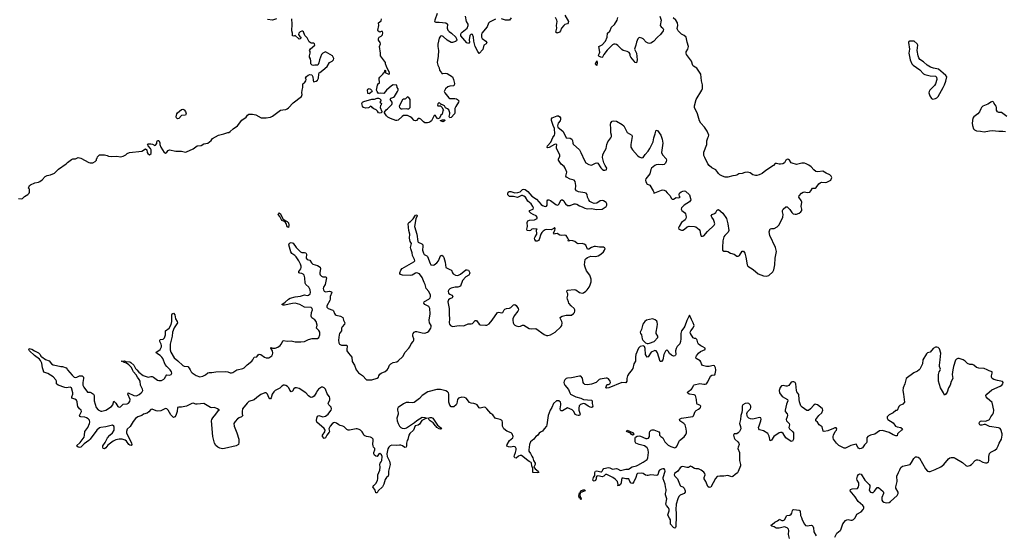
# Model space of a CAD drawing. Header units: inches. Extents: x 2396598 to 2566999, y 262085 to 451979.
# Tile 232 of 256: x 2539446 to 2554332, y 337497 to 345296. Entities that reach past the tile are written whole.
import ezdxf

# ---------------------------------------------------------------- set-up
doc = ezdxf.new("R2010")
doc.units = ezdxf.units.IN
doc.header["$MEASUREMENT"] = 0
for name, color, linetype in [('C5333', 7, 'Continuous'), ('C5334', 7, 'Continuous'), ('C5343', 7, 'Continuous'), ('C5344', 7, 'Continuous'), ('C5353', 7, 'Continuous'), ('C5354', 7, 'Continuous')]:
    doc.layers.add(name, color=color, linetype=linetype)

msp = doc.modelspace()

# ---------------------------------------------------------------- linework, layer by layer
at = {"layer": 'C5333', "color": 5, "elevation": 20}
msp.add_lwpolyline([(2540000, 339831), (2539993, 339850), (2539953, 339893), (2539870, 339947), (2539810, 339964), (2539799, 340000)], dxfattribs=at)
at = {"layer": 'C5334', "color": 5}
for points, elevation in [([(2539430, 342591), (2539470, 342587), (2539490, 342591), (2539517, 342623), (2539541, 342639), (2539570, 342651), (2539587, 342670), (2539594, 342690), (2539592, 342732), (2539578, 342750), (2539593, 342787), (2539610, 342801), (2539672, 342828), (2539730, 342840), (2539749, 342850), (2539785, 342875), (2539830, 342926), (2539860, 342940), (2539910, 342951), (2539970, 342977), (2540000, 343007)], 40), ([(2539799, 340000), (2539789, 340030), (2539780, 340100), (2539761, 340141), (2539744, 340164), (2539670, 340215), (2539594, 340290), (2539585, 340310), (2539590, 340322), (2539630, 340315), (2539667, 340287), (2539730, 340255), (2539756, 340230), (2539767, 340207), (2539778, 340198), (2539837, 340157), (2539890, 340136), (2539929, 340089), (2539950, 340075), (2540000, 340065)], 20)]:
    msp.add_lwpolyline(points, dxfattribs=dict(at, elevation=elevation))
at = {"layer": 'C5343', "color": 5}
msp.add_line((2545000, 340000, 20), (2545000, 340000, 20), dxfattribs=at)
at = {"layer": 'C5343', "color": 5, "elevation": 20}
for points in [[(2548702, 340000), (2548693, 339987), (2548658, 339950), (2548635, 339910), (2548625, 339870), (2548627, 339830), (2548610, 339806), (2548550, 339810), (2548352, 339730), (2548324, 339724), (2548306, 339730), (2548325, 339775), (2548330, 339780), (2548350, 339780), (2548370, 339790), (2548378, 339810), (2548375, 339830), (2548350, 339862), (2548330, 339873), (2548310, 339875), (2548223, 339857), (2548208, 339852), (2548162, 339810), (2548090, 339783), (2548030, 339772), (2547990, 339779), (2547973, 339793), (2547965, 339810), (2547953, 339873), (2547930, 339903), (2547910, 339907), (2547790, 339878), (2547730, 339876), (2547710, 339867), (2547690, 339850), (2547679, 339830), (2547674, 339810), (2547677, 339790), (2547688, 339768), (2547745, 339705), (2547761, 339650), (2547772, 339632), (2547854, 339594), (2547930, 339574), (2547970, 339552), (2548090, 339540), (2548100, 339530), (2548100, 339490), (2548111, 339449), (2548103, 339437), (2548090, 339432), (2548070, 339436), (2548038, 339450), (2547990, 339484), (2547970, 339492), (2547925, 339475), (2547905, 339455), (2547897, 339423), (2547899, 339390), (2547918, 339330), (2547910, 339310), (2547890, 339309), (2547870, 339313), (2547845, 339325), (2547823, 339370), (2547797, 339397), (2547730, 339427), (2547650, 339381), (2547630, 339378), (2547620, 339390), (2547615, 339410), (2547629, 339469), (2547627, 339490), (2547620, 339510), (2547596, 339530), (2547564, 339530), (2547518, 339490), (2547492, 339430), (2547467, 339390), (2547434, 339310), (2547417, 339170), (2547410, 339146), (2547373, 339110), (2547349, 339071), (2547321, 339059), (2547298, 339042), (2547273, 339007), (2547247, 338990), (2547217, 338950), (2547170, 338913), (2547152, 338870), (2547143, 338790), (2547145, 338770), (2547170, 338735), (2547190, 338697), (2547203, 338670), (2547212, 338630), (2547238, 338590), (2547239, 338570), (2547220, 338530), (2547222, 338522), (2547241, 338501), (2547285, 338470), (2547292, 338450), (2547270, 338440), (2547205, 338445), (2547202, 338462), (2547206, 338510), (2547190, 338549), (2547185, 338590), (2547179, 338599), (2547150, 338613), (2547110, 338642), (2547052, 338692), (2547030, 338703), (2547010, 338703), (2546987, 338693), (2546950, 338662), (2546930, 338670), (2546923, 338690), (2546925, 338710), (2546944, 338750), (2546953, 338790), (2546950, 338810), (2546940, 338830), (2546930, 338837), (2546910, 338840), (2546870, 338833), (2546834, 338834), (2546810, 338846), (2546817, 338870), (2546850, 338930), (2546903, 338970), (2546908, 338990), (2546893, 339030), (2546875, 339050), (2546810, 339071), (2546767, 339107), (2546745, 339150), (2546743, 339210), (2546739, 339230), (2546730, 339240), (2546710, 339250), (2546650, 339262), (2546636, 339270), (2546598, 339318), (2546570, 339340), (2546510, 339413), (2546490, 339430), (2546470, 339437), (2546410, 339420), (2546390, 339427), (2546360, 339470), (2546342, 339482), (2546313, 339493), (2546270, 339497), (2546246, 339506), (2546195, 339570), (2546170, 339584), (2546130, 339587), (2546081, 339570), (2546066, 339550), (2546054, 339490), (2546043, 339470), (2546010, 339443), (2545990, 339439), (2545970, 339443), (2545948, 339468), (2545934, 339510), (2545936, 339630), (2545931, 339651), (2545913, 339670), (2545890, 339682), (2545810, 339705), (2545750, 339703), (2545616, 339670), (2545532, 339610), (2545490, 339565), (2545410, 339507), (2545390, 339501), (2545330, 339508), (2545290, 339504), (2545250, 339486), (2545170, 339430), (2545160, 339410), (2545160, 339390), (2545170, 339350), (2545169, 339330), (2545150, 339270), (2545151, 339231), (2545167, 339187), (2545188, 339148), (2545208, 339128), (2545230, 339116), (2545270, 339114), (2545296, 339124), (2545417, 339203), (2545450, 339233), (2545530, 339282), (2545570, 339279), (2545594, 339270), (2545526, 339234), (2545490, 339180), (2545470, 339164), (2545427, 339153), (2545399, 339090), (2545344, 339036), (2545330, 339010), (2545312, 338948), (2545302, 338930), (2545294, 338890), (2545295, 338850), (2545290, 338829), (2545270, 338824), (2545232, 338852), (2545210, 338862), (2545190, 338863), (2545150, 338857), (2545070, 338862), (2545047, 338850), (2545026, 338830), (2545013, 338807), (2544996, 338730), (2545003, 338690), (2545037, 338617), (2545046, 338570), (2545021, 338470), (2545023, 338410), (2545015, 338390), (2544990, 338370), (2544970, 338343), (2544951, 338269), (2544931, 338229), (2544866, 338170), (2544850, 338142), (2544830, 338138), (2544821, 338181), (2544787, 338230), (2544800, 338250), (2544835, 338285), (2544857, 338330), (2544861, 338350), (2544862, 338410), (2544890, 338482), (2544895, 338530), (2544893, 338570), (2544898, 338590), (2544913, 338610), (2544919, 338630), (2544925, 338690), (2544916, 338716), (2544890, 338733), (2544870, 338721), (2544850, 338692), (2544830, 338693), (2544810, 338712), (2544802, 338730), (2544802, 338750), (2544816, 338790), (2544816, 338810), (2544796, 338830), (2544788, 338850), (2544785, 338875), (2544791, 338931), (2544788, 338950), (2544772, 338970), (2544750, 338982), (2544690, 338992), (2544662, 339002), (2544651, 339011), (2544635, 339050), (2544624, 339064), (2544596, 339090), (2544579, 339099), (2544550, 339107), (2544534, 339106), (2544430, 339086), (2544410, 339088), (2544390, 339098), (2544350, 339138), (2544330, 339150), (2544290, 339156), (2544270, 339166), (2544236, 339196), (2544210, 339203), (2544190, 339199), (2544170, 339186), (2544139, 339150), (2544122, 339110), (2544129, 339070), (2544124, 339056), (2544090, 339010), (2544070, 338973), (2544050, 338962), (2544023, 338990), (2544024, 339010), (2544057, 339063), (2544063, 339090), (2544050, 339114), (2543938, 339210), (2543933, 339233), (2543936, 339270), (2543950, 339299), (2543970, 339308), (2544030, 339291), (2544070, 339302), (2544108, 339332), (2544136, 339364), (2544154, 339390), (2544161, 339410), (2544156, 339436), (2544122, 339470), (2544109, 339490), (2544134, 339546), (2544134, 339570), (2544128, 339590), (2544096, 339636), (2544070, 339709), (2544050, 339728), (2544030, 339736), (2544010, 339737), (2543992, 339730), (2543964, 339710), (2543947, 339690), (2543930, 339651), (2543896, 339604), (2543875, 339585), (2543850, 339582), (2543830, 339590), (2543810, 339607), (2543771, 339651), (2543670, 339716), (2543630, 339730), (2543610, 339727), (2543589, 339711), (2543570, 339678), (2543550, 339669), (2543530, 339691), (2543516, 339730), (2543497, 339750), (2543470, 339765), (2543450, 339769), (2543434, 339766), (2543410, 339752), (2543377, 339723), (2543307, 339690), (2543286, 339670), (2543264, 339630), (2543250, 339577), (2543237, 339563), (2543230, 339562), (2543210, 339583), (2543194, 339630), (2543183, 339643), (2543170, 339651), (2543150, 339652), (2543090, 339627), (2543030, 339583), (2542991, 339549), (2542910, 339520), (2542884, 339496), (2542815, 339410), (2542807, 339370), (2542809, 339329), (2542818, 339310), (2542816, 339304), (2542801, 339290), (2542764, 339276), (2542740, 339260), (2542702, 339218), (2542684, 339190), (2542690, 339150), (2542731, 339050), (2542757, 338950), (2542759, 338901), (2542752, 338870), (2542717, 338850), (2542541, 338810), (2542510, 338807), (2542470, 338815), (2542443, 338830), (2542410, 338856), (2542390, 338892), (2542367, 338990), (2542348, 339230), (2542351, 339250), (2542365, 339275), (2542413, 339330), (2542450, 339385), (2542466, 339390), (2542454, 339394), (2542438, 339410), (2542390, 339429), (2542353, 339427), (2542330, 339433), (2542230, 339491), (2542130, 339482), (2542110, 339483), (2542070, 339495), (2542050, 339491), (2541990, 339459), (2541970, 339453), (2541890, 339436), (2541850, 339438), (2541831, 339430), (2541825, 339370), (2541808, 339312), (2541790, 339287), (2541770, 339280), (2541730, 339318), (2541690, 339392), (2541670, 339412), (2541650, 339415), (2541578, 339382), (2541530, 339374), (2541510, 339378), (2541450, 339404), (2541430, 339401), (2541396, 339364), (2541373, 339347), (2541318, 339330), (2541290, 339312), (2541230, 339290), (2541197, 339263), (2541159, 339221), (2541116, 339144), (2541070, 339103), (2541060, 339070), (2541062, 339050), (2541136, 338890), (2541142, 338870), (2541130, 338855), (2541110, 338860), (2541097, 338870), (2541061, 338921), (2541038, 338938), (2540993, 338953), (2540950, 338953), (2540900, 338940), (2540858, 338922), (2540780, 338860), (2540750, 338821), (2540730, 338807), (2540710, 338810), (2540701, 338830), (2540702, 338850), (2540740, 338900), (2540774, 338970), (2540807, 339010), (2540850, 339050), (2540872, 339090), (2540875, 339135), (2540870, 339150), (2540850, 339161), (2540830, 339160), (2540750, 339136), (2540670, 339130), (2540650, 339121), (2540614, 339086), (2540510, 338950), (2540490, 338930), (2540419, 338881), (2540370, 338832), (2540350, 338825), (2540330, 338830), (2540303, 338850), (2540360, 338900), (2540418, 338982), (2540426, 339010), (2540431, 339070), (2540474, 339126), (2540501, 339190), (2540505, 339210), (2540499, 339239), (2540481, 339261), (2540455, 339275), (2540430, 339282), (2540368, 339288), (2540354, 339294), (2540350, 339310), (2540382, 339370), (2540376, 339390), (2540350, 339412), (2540326, 339446), (2540318, 339470), (2540316, 339516), (2540303, 339543), (2540279, 339559), (2540233, 339573), (2540232, 339590), (2540247, 339630), (2540248, 339650), (2540228, 339728), (2540210, 339739), (2540150, 339729), (2540130, 339731), (2540029, 339770), (2540001, 339790), (2540000, 339830), (2540000, 339831)], [(2540169, 340000), (2540238, 339918), (2540270, 339890), (2540290, 339886), (2540308, 339890), (2540350, 339908), (2540390, 339908), (2540400, 339900), (2540408, 339888), (2540410, 339870), (2540401, 339810), (2540401, 339770), (2540417, 339737), (2540470, 339661), (2540510, 339665), (2540530, 339655), (2540564, 339630), (2540572, 339610), (2540570, 339530), (2540602, 339430), (2540634, 339394), (2540670, 339375), (2540690, 339373), (2540750, 339392), (2540835, 339445), (2540853, 339470), (2540870, 339525), (2540897, 339497), (2540928, 339448), (2540950, 339435), (2540970, 339442), (2541010, 339482), (2541070, 339486), (2541090, 339496), (2541110, 339522), (2541114, 339550), (2541083, 339630), (2541088, 339650), (2541173, 339613), (2541210, 339608), (2541250, 339625), (2541283, 339650), (2541299, 339670), (2541305, 339690), (2541303, 339710), (2541273, 339770), (2541265, 339830), (2541253, 339853), (2541225, 339890), (2541206, 339926), (2541168, 339968), (2541152, 340000)], [(2541215, 340000), (2541245, 339965), (2541310, 339916), (2541390, 339890), (2541430, 339900), (2541450, 339899), (2541470, 339890), (2541530, 339846), (2541550, 339840), (2541590, 339841), (2541623, 339857), (2541636, 339870), (2541653, 339907), (2541670, 339923), (2541710, 339919), (2541738, 339930), (2541746, 339950), (2541740, 339970), (2541720, 340000)], [(2542022, 340000), (2542036, 339970), (2542053, 339953), (2542115, 339915), (2542170, 339896), (2542216, 339904), (2542255, 339925), (2542290, 339954), (2542310, 339962), (2542350, 339962), (2542410, 339972), (2542550, 339977), (2542590, 339970), (2542630, 339956), (2542650, 339954), (2542670, 339958), (2542730, 339999), (2542735, 340000)], [(2544535, 340000), (2544536, 339996), (2544570, 339957), (2544630, 339916), (2544690, 339851), (2544770, 339848), (2544850, 339872), (2544868, 339890), (2544874, 339910), (2544890, 339937), (2544910, 339950), (2544970, 339976), (2545000, 340000)], [(2550000, 338388), (2549990, 338386), (2549964, 338356), (2549893, 338227), (2549870, 338220), (2549850, 338236), (2549817, 338310), (2549792, 338350), (2549794, 338370), (2549807, 338410), (2549803, 338430), (2549790, 338452), (2549750, 338484), (2549710, 338502), (2549670, 338503), (2549650, 338508), (2549610, 338534), (2549590, 338541), (2549555, 338525), (2549530, 338521), (2549470, 338537), (2549450, 338532), (2549430, 338517), (2549394, 338466), (2549346, 338430), (2549341, 338410), (2549350, 338390), (2549390, 338350), (2549433, 338253), (2549442, 338242), (2549470, 338230), (2549493, 338213), (2549509, 338171), (2549509, 338151), (2549490, 338131), (2549430, 338106), (2549410, 338085), (2549395, 338050), (2549373, 337970), (2549364, 337890), (2549372, 337830), (2549373, 337750), (2549366, 337666), (2549368, 337632), (2549363, 337617), (2549350, 337607), (2549330, 337618), (2549287, 337667), (2549283, 337730), (2549270, 337758), (2549248, 337790), (2549245, 337805), (2549265, 337870), (2549263, 337890), (2549253, 337913), (2549223, 337950), (2549215, 337970), (2549231, 338050), (2549210, 338109), (2549208, 338128), (2549222, 338170), (2549222, 338190), (2549210, 338230), (2549205, 338270), (2549175, 338350), (2549174, 338370), (2549207, 338470), (2549202, 338490), (2549190, 338501), (2549170, 338503), (2549150, 338499), (2549119, 338481), (2549111, 338469), (2549094, 338410), (2549077, 338403), (2548990, 338412), (2548950, 338401), (2548930, 338402), (2548907, 338407), (2548870, 338431), (2548850, 338437), (2548786, 338434), (2548776, 338424), (2548761, 338370), (2548730, 338304), (2548710, 338281), (2548690, 338285), (2548669, 338309), (2548654, 338354), (2548610, 338353), (2548570, 338361), (2548550, 338360), (2548542, 338338), (2548539, 338290), (2548530, 338268), (2548509, 338249), (2548490, 338248), (2548493, 338267), (2548483, 338310), (2548450, 338347), (2548412, 338372), (2548325, 338415), (2548303, 338417), (2548278, 338390), (2548250, 338381), (2548210, 338394), (2548183, 338397), (2548170, 338390), (2548163, 338377), (2548163, 338350), (2548150, 338324), (2548130, 338316), (2548120, 338320), (2548113, 338333), (2548123, 338370), (2548139, 338401), (2548140, 338450), (2548150, 338470), (2548170, 338471), (2548230, 338456), (2548243, 338457), (2548254, 338466), (2548262, 338490), (2548278, 338510), (2548350, 338522), (2548370, 338519), (2548410, 338499), (2548470, 338507), (2548484, 338504), (2548530, 338480), (2548550, 338481), (2548610, 338497), (2548650, 338498), (2548707, 338533), (2548770, 338546), (2548790, 338556), (2548870, 338602), (2548930, 338644), (2548942, 338670), (2548945, 338710), (2548955, 338750), (2548949, 338790), (2548930, 338820), (2548890, 338849), (2548810, 338869), (2548763, 338890), (2548752, 338910), (2548749, 338929), (2548751, 338969), (2548758, 338982), (2548782, 338998), (2548810, 339001), (2548830, 338996), (2548910, 338963), (2548930, 338962), (2548952, 338968), (2548970, 338990), (2548966, 339046), (2548971, 339070), (2548993, 339090), (2549010, 339095), (2549032, 339092), (2549110, 339063), (2549119, 339050), (2549119, 339010), (2549139, 338990), (2549170, 338970), (2549200, 338910), (2549250, 338863), (2549290, 338840), (2549350, 338823), (2549370, 338829), (2549388, 338852), (2549409, 338910), (2549422, 338930), (2549491, 338989), (2549517, 339023), (2549526, 339050), (2549528, 339070), (2549522, 339110), (2549506, 339166), (2549489, 339189), (2549427, 339230), (2549420, 339250), (2549430, 339260), (2549452, 339268), (2549624, 339296), (2549634, 339306), (2549657, 339370), (2549674, 339386), (2549710, 339404), (2549730, 339419), (2549739, 339430), (2549744, 339450), (2549730, 339467), (2549690, 339481), (2549682, 339490), (2549678, 339550), (2549664, 339610), (2549644, 339624), (2549569, 339630), (2549543, 339650), (2549547, 339670), (2549603, 339710), (2549620, 339730), (2549635, 339765), (2549644, 339776), (2549730, 339795), (2549790, 339783), (2549810, 339783), (2549830, 339790), (2549850, 339819), (2549890, 339907), (2549910, 339922), (2549953, 339927), (2549962, 339938), (2549970, 339990), (2549969, 340000)]]:
    msp.add_lwpolyline(points, dxfattribs=at)
for points in [[(2545810, 339105), (2545790, 339106), (2545754, 339130), (2545744, 339144), (2545730, 339152), (2545697, 339197), (2545653, 339230), (2545632, 339250), (2545626, 339266), (2545618, 339270), (2545650, 339280), (2545670, 339278), (2545690, 339267), (2545734, 339210), (2545761, 339161), (2545808, 339130), (2545821, 339110)], [(2548710, 339012), (2548690, 339026), (2548680, 339040), (2548622, 339070), (2548629, 339090), (2548710, 339053), (2548730, 339028), (2548724, 339016)], [(2547930, 338035), (2547919, 338059), (2547910, 338061), (2547899, 338090), (2547910, 338138), (2547917, 338137), (2547913, 338110), (2547920, 338080), (2547930, 338071), (2547935, 338050)], [(2547922, 338142), (2547919, 338150), (2547926, 338154), (2547930, 338170), (2547967, 338187), (2547986, 338186), (2547990, 338182), (2547993, 338170), (2547930, 338143)]]:
    msp.add_lwpolyline(points, close=True, dxfattribs=at)
at = {"layer": 'C5344', "color": 5}
msp.add_line((2545000, 340000, 20), (2545000, 340000, 20), dxfattribs=at)
for points, elevation in [([(2545759, 345390), (2545722, 345290), (2545719, 345270), (2545739, 345259), (2545790, 345258), (2545888, 345248), (2545910, 345236), (2545913, 345230), (2545907, 345170), (2545919, 345139), (2545937, 345117), (2545975, 345090), (2546041, 345030), (2546054, 344994), (2546050, 344978), (2546035, 344965), (2545990, 344949), (2545970, 344949), (2545910, 344987), (2545850, 345043), (2545830, 345052), (2545810, 345049), (2545790, 345018), (2545768, 344928), (2545766, 344890), (2545779, 344830), (2545774, 344746), (2545756, 344650), (2545766, 344610), (2545789, 344570), (2545795, 344535), (2545821, 344490), (2545830, 344483), (2545841, 344481), (2545890, 344488), (2545910, 344481), (2545987, 344430), (2546006, 344390), (2546018, 344330), (2546016, 344304), (2546005, 344295), (2545948, 344292), (2545920, 344280), (2545885, 344250), (2545865, 344210), (2545871, 344190), (2545932, 344112), (2545950, 344102), (2546024, 344104), (2546050, 344099), (2546067, 344090), (2546083, 344070), (2546079, 344050), (2546038, 343982), (2546026, 343954), (2546024, 343890), (2546018, 343870), (2545970, 343816), (2545950, 343813), (2545940, 343830), (2545949, 343870), (2545949, 343890), (2545932, 343932), (2545915, 343950), (2545885, 343965), (2545870, 343993), (2545830, 344014), (2545816, 344016), (2545790, 344046), (2545770, 344026), (2545762, 344002), (2545770, 343994), (2545810, 343994), (2545830, 343974), (2545852, 343930), (2545844, 343916), (2545831, 343869), (2545812, 343850), (2545792, 343808), (2545770, 343798), (2545738, 343830), (2545730, 343846), (2545710, 343846), (2545671, 343769), (2545650, 343749), (2545630, 343739), (2545610, 343734), (2545570, 343735), (2545549, 343749), (2545508, 343790), (2545490, 343802), (2545470, 343802), (2545446, 343774), (2545430, 343769), (2545410, 343774), (2545374, 343814), (2545350, 343829), (2545310, 343846), (2545291, 343849), (2545250, 343845), (2545228, 343832), (2545170, 343779), (2545150, 343773), (2545130, 343773), (2545050, 343801), (2545010, 343824), (2544990, 343843), (2544959, 343890), (2544962, 343898), (2544985, 343935), (2545009, 343950), (2545070, 344016), (2545078, 344030), (2545079, 344050), (2545049, 344090), (2545062, 344110), (2545096, 344124), (2545110, 344136), (2545159, 344210), (2545169, 344230), (2545169, 344250), (2545154, 344270), (2545146, 344306), (2545090, 344309), (2545065, 344295), (2544991, 344230), (2544950, 344178), (2544896, 344184), (2544870, 344182), (2544849, 344210), (2544842, 344230), (2544855, 344305), (2544870, 344332), (2544886, 344334), (2544883, 344410), (2544890, 344425), (2544935, 344470), (2544950, 344494), (2544962, 344498), (2544966, 344530), (2544970, 344534), (2544974, 344530), (2544974, 344490), (2545026, 344474), (2545030, 344474), (2545035, 344485), (2545032, 344512), (2545015, 344535), (2544989, 344589), (2544978, 344630), (2544978, 344650), (2544899, 344750), (2544901, 344790), (2544888, 344890), (2544902, 344930), (2544895, 344950), (2544868, 344988), (2544868, 345010), (2544878, 345030), (2544910, 345046), (2544930, 345066), (2544937, 345097), (2544930, 345118), (2544910, 345118), (2544890, 345108), (2544863, 345123), (2544858, 345138), (2544874, 345210), (2544869, 345250), (2544910, 345281), (2544915, 345310)], 20), ([(2540000, 343007), (2540030, 343036), (2540150, 343115), (2540170, 343136), (2540230, 343182), (2540250, 343191), (2540287, 343193), (2540330, 343212), (2540370, 343202), (2540490, 343138), (2540510, 343131), (2540550, 343132), (2540586, 343150), (2540606, 343170), (2540606, 343190), (2540616, 343204), (2540620, 343220), (2540650, 343252), (2540730, 343252), (2540770, 343242), (2540790, 343232), (2540830, 343227), (2540910, 343231), (2540977, 343223), (2541010, 343231), (2541049, 343251), (2541068, 343270), (2541108, 343290), (2541290, 343310), (2541350, 343341), (2541367, 343327), (2541373, 343290), (2541382, 343270), (2541410, 343251), (2541433, 343270), (2541433, 343330), (2541422, 343350), (2541386, 343386), (2541378, 343410), (2541390, 343418), (2541430, 343418), (2541452, 343412), (2541490, 343391), (2541501, 343399), (2541517, 343423), (2541517, 343450), (2541530, 343470), (2541551, 343470), (2541565, 343435), (2541566, 343410), (2541577, 343370), (2541628, 343288), (2541650, 343279), (2541670, 343291), (2541690, 343319), (2541710, 343327), (2541808, 343308), (2541890, 343310), (2541950, 343295), (2541970, 343296), (2542070, 343343), (2542130, 343387), (2542190, 343392), (2542230, 343418), (2542290, 343431), (2542342, 343470), (2542363, 343497), (2542449, 343551), (2542530, 343571), (2542590, 343592), (2542610, 343592), (2542630, 343605), (2542673, 343647), (2542741, 343690), (2542804, 343776), (2542870, 343823), (2542889, 343851), (2542910, 343867), (2542967, 343867), (2543017, 343857), (2543094, 343814), (2543170, 343811), (2543237, 343823), (2543270, 343835), (2543390, 343926), (2543425, 343935), (2543470, 343939), (2543490, 343947), (2543510, 343963), (2543582, 344038), (2543706, 344134), (2543716, 344164), (2543713, 344190), (2543716, 344230), (2543726, 344270), (2543725, 344315), (2543729, 344331), (2543750, 344342), (2543770, 344374), (2543775, 344390), (2543768, 344410), (2543783, 344437), (2543805, 344455), (2543830, 344465), (2543862, 344462), (2543870, 344454), (2543878, 344430), (2543882, 344382), (2543890, 344354), (2543930, 344364), (2543950, 344383), (2543961, 344410), (2543966, 344474), (2543973, 344490), (2543981, 344499), (2544030, 344531), (2544093, 344590), (2544129, 344651), (2544170, 344671), (2544189, 344690), (2544193, 344710), (2544173, 344750), (2544070, 344808), (2544030, 344789), (2544011, 344770), (2543979, 344690), (2543970, 344646), (2543952, 344610), (2543910, 344608), (2543890, 344602), (2543870, 344608), (2543849, 344630), (2543849, 344670), (2543842, 344702), (2543829, 344730), (2543829, 344750), (2543839, 344790), (2543835, 344815), (2543828, 344830), (2543843, 344857), (2543909, 344910), (2543902, 344930), (2543890, 344942), (2543850, 344942), (2543822, 344962), (2543790, 345022), (2543758, 345058), (2543735, 345115), (2543722, 345122), (2543710, 345125), (2543686, 345114), (2543667, 345090), (2543661, 345070), (2543681, 345041), (2543698, 345030), (2543691, 345009), (2543670, 345002), (2543665, 345005), (2543610, 345058), (2543590, 345048), (2543568, 345050), (2543569, 345091), (2543561, 345130), (2543567, 345230), (2543561, 345310)], 40), ([(2543330, 345309), (2543270, 345289), (2543190, 345299)], 40), ([(2546638, 345302), (2546550, 345261), (2546536, 345244), (2546513, 345190), (2546432, 345090), (2546428, 345070), (2546429, 345030), (2546439, 345010), (2546491, 344970), (2546507, 344950), (2546499, 344930), (2546464, 344910), (2546450, 344846), (2546390, 344785), (2546370, 344814), (2546332, 344890), (2546312, 344972), (2546305, 345030), (2546290, 345074), (2546270, 345079), (2546250, 345058), (2546243, 344990), (2546245, 344955), (2546230, 344935), (2546204, 344944), (2546116, 345050), (2546113, 345070), (2546121, 345090), (2546137, 345110), (2546210, 345170), (2546227, 345207), (2546228, 345228), (2546203, 345270), (2546188, 345350)], 20), ([(2546876, 345324), (2546850, 345289), (2546790, 345290), (2546730, 345308)], 20), ([(2547690, 345365), (2547741, 345270), (2547740, 345250), (2547726, 345234), (2547690, 345222), (2547670, 345206), (2547637, 345170), (2547624, 345130), (2547608, 345110), (2547570, 345094), (2547554, 345110), (2547566, 345170), (2547562, 345210), (2547572, 345270), (2547569, 345290), (2547547, 345327)], 20), ([(2549126, 345350), (2549142, 345290), (2549131, 345210), (2549146, 345190), (2549171, 345170), (2549177, 345150), (2549174, 345130), (2549133, 345070), (2549090, 345031), (2549030, 344966), (2548990, 344942), (2548970, 344938), (2548950, 344940), (2548916, 344956), (2548870, 345005), (2548850, 345017), (2548810, 345026), (2548790, 345009), (2548770, 344954), (2548762, 344910), (2548743, 344850), (2548772, 344790), (2548780, 344690), (2548778, 344662), (2548770, 344644), (2548750, 344647), (2548737, 344670), (2548686, 344730), (2548677, 344750), (2548674, 344774), (2548658, 344798), (2548630, 344816), (2548572, 344832), (2548550, 344845), (2548488, 344908), (2548470, 344921), (2548450, 344928), (2548430, 344926), (2548410, 344917), (2548386, 344894), (2548330, 344836), (2548276, 344770), (2548258, 344730), (2548250, 344726), (2548230, 344731), (2548203, 344743), (2548197, 344750), (2548201, 344770), (2548214, 344790), (2548215, 344805), (2548201, 344890), (2548250, 344917), (2548303, 344970), (2548327, 345030), (2548331, 345090), (2548370, 345125), (2548395, 345185), (2548436, 345224), (2548477, 345290), (2548489, 345330)], 20), ([(2550000, 342984), (2549970, 343026), (2549910, 343057), (2549870, 343090), (2549850, 343114), (2549803, 343210), (2549790, 343244), (2549787, 343270), (2549789, 343291), (2549832, 343410), (2549837, 343463), (2549849, 343510), (2549862, 343530), (2549864, 343550), (2549841, 343610), (2549800, 343670), (2549746, 343730), (2549726, 343766), (2549692, 343870), (2549648, 343970), (2549648, 343992), (2549673, 344087), (2549760, 344230), (2549770, 344258), (2549771, 344310), (2549754, 344370), (2549743, 344470), (2549682, 344562), (2549659, 344579), (2549632, 344592), (2549623, 344603), (2549603, 344670), (2549528, 344770), (2549520, 344790), (2549522, 344810), (2549549, 344850), (2549557, 344890), (2549537, 344957), (2549524, 345030), (2549490, 345059), (2549450, 345075), (2549402, 345130), (2549389, 345150), (2549385, 345165), (2549396, 345210), (2549392, 345250), (2549364, 345290), (2549326, 345326)], 20), ([(2545000, 340000), (2545017, 340023), (2545038, 340070), (2545055, 340090), (2545090, 340109), (2545150, 340121), (2545170, 340134), (2545237, 340203), (2545272, 340268), (2545330, 340330), (2545344, 340350), (2545364, 340396), (2545393, 340430), (2545403, 340450), (2545405, 340470), (2545392, 340510), (2545391, 340530), (2545394, 340550), (2545410, 340570), (2545430, 340580), (2545450, 340580), (2545530, 340558), (2545570, 340555), (2545609, 340570), (2545630, 340583), (2545662, 340630), (2545667, 340650), (2545665, 340670), (2545644, 340710), (2545636, 340750), (2545651, 340849), (2545647, 340930), (2545630, 340959), (2545570, 340990), (2545556, 341010), (2545561, 341030), (2545565, 341035), (2545630, 341070), (2545650, 341090), (2545657, 341110), (2545655, 341130), (2545630, 341186), (2545591, 341230), (2545574, 341290), (2545559, 341319), (2545530, 341398), (2545490, 341450), (2545450, 341465), (2545430, 341464), (2545381, 341430), (2545350, 341425), (2545232, 341432), (2545203, 341443), (2545195, 341455), (2545192, 341470), (2545207, 341510), (2545226, 341534), (2545406, 341634), (2545420, 341650), (2545414, 341670), (2545383, 341730), (2545381, 341770), (2545360, 341830), (2545356, 341850), (2545369, 341909), (2545350, 341939), (2545339, 341990), (2545344, 342050), (2545328, 342110), (2545318, 342210), (2545330, 342230), (2545356, 342244), (2545397, 342283), (2545430, 342338), (2545450, 342347), (2545456, 342330), (2545435, 342285), (2545416, 342170), (2545450, 342050), (2545463, 341943), (2545471, 341930), (2545525, 341905), (2545539, 341890), (2545542, 341870), (2545538, 341810), (2545550, 341763), (2545563, 341743), (2545603, 341723), (2545610, 341714), (2545650, 341610), (2545664, 341590), (2545670, 341586), (2545695, 341585), (2545710, 341591), (2545750, 341620), (2545778, 341650), (2545810, 341724), (2545830, 341733), (2545850, 341718), (2545859, 341699), (2545876, 341630), (2545888, 341548), (2545950, 341516), (2545972, 341510), (2545987, 341470), (2546001, 341450), (2546033, 341433), (2546070, 341429), (2546112, 341448), (2546190, 341512), (2546210, 341515), (2546230, 341508), (2546249, 341470), (2546248, 341450), (2546236, 341430), (2546190, 341407), (2546139, 341350), (2546110, 341265), (2546070, 341250), (2546030, 341253), (2545970, 341237), (2545950, 341226), (2545933, 341210), (2545924, 341190), (2545930, 341162), (2545950, 341144), (2545979, 341130), (2545995, 341110), (2545983, 341090), (2545950, 341075), (2545930, 341058), (2545918, 341030), (2545937, 340930), (2545937, 340837), (2545943, 340770), (2545940, 340710), (2545945, 340690), (2545961, 340670), (2545990, 340658), (2546090, 340670), (2546150, 340666), (2546171, 340669), (2546226, 340694), (2546270, 340694), (2546290, 340702), (2546330, 340747), (2546350, 340747), (2546390, 340690), (2546410, 340680), (2546490, 340674), (2546510, 340677), (2546543, 340697), (2546591, 340750), (2546670, 340867), (2546690, 340874), (2546730, 340865), (2546749, 340870), (2546769, 340910), (2546781, 340919), (2546808, 340930), (2546850, 340934), (2546870, 340942), (2546910, 340983), (2546930, 340987), (2546950, 340971), (2546981, 340930), (2546985, 340910), (2546975, 340890), (2546923, 340817), (2546901, 340770), (2546899, 340750), (2546905, 340710), (2546915, 340690), (2546930, 340675), (2546950, 340665), (2546990, 340658), (2547017, 340663), (2547050, 340678), (2547070, 340678), (2547150, 340628), (2547190, 340623), (2547250, 340628), (2547374, 340534), (2547410, 340520), (2547430, 340520), (2547469, 340531), (2547543, 340570), (2547626, 340650), (2547641, 340670), (2547647, 340710), (2547642, 340730), (2547621, 340770), (2547619, 340790), (2547624, 340796), (2547648, 340810), (2547710, 340826), (2547790, 340828), (2547819, 340850), (2547833, 340870), (2547839, 340890), (2547838, 340910), (2547828, 340930), (2547782, 340970), (2547750, 341010), (2547741, 341030), (2547726, 341070), (2547725, 341090), (2547735, 341130), (2547732, 341150), (2547722, 341170), (2547719, 341190), (2547722, 341198), (2547733, 341207), (2547830, 341216), (2547852, 341210), (2547910, 341170), (2547950, 341162), (2547970, 341166), (2548007, 341190), (2548025, 341210), (2548057, 341250), (2548073, 341287), (2548085, 341330), (2548085, 341370), (2548066, 341430), (2548017, 341497), (2547993, 341553), (2547987, 341587), (2547988, 341628), (2547997, 341670), (2548010, 341686), (2548030, 341698), (2548081, 341719), (2548150, 341713), (2548190, 341725), (2548230, 341752), (2548270, 341787), (2548288, 341810), (2548295, 341835), (2548288, 341848), (2548274, 341854), (2548210, 341857), (2548150, 341867), (2548130, 341866), (2548089, 341851), (2548050, 341827), (2548030, 341827), (2548005, 341885), (2547981, 341901), (2547949, 341909), (2547887, 341907), (2547870, 341915), (2547841, 341941), (2547810, 341952), (2547764, 341956), (2547750, 341946), (2547738, 341950), (2547741, 341970), (2547733, 341993), (2547710, 342031), (2547690, 342038), (2547630, 342032), (2547610, 342037), (2547570, 342060), (2547543, 342057), (2547529, 342050), (2547518, 342070), (2547537, 342110), (2547539, 342139), (2547530, 342153), (2547520, 342140), (2547481, 342119), (2547410, 342121), (2547390, 342116), (2547361, 342099), (2547341, 342079), (2547326, 342050), (2547302, 341970), (2547290, 341957), (2547270, 341947), (2547250, 341944), (2547232, 341970), (2547230, 341990), (2547237, 342010), (2547262, 342050), (2547261, 342119), (2547268, 342130), (2547208, 342132), (2547190, 342127), (2547168, 342110), (2547150, 342105), (2547120, 342110), (2547113, 342130), (2547125, 342170), (2547119, 342230), (2547128, 342252), (2547154, 342266), (2547230, 342269), (2547268, 342290), (2547271, 342310), (2547252, 342330), (2547209, 342349), (2547175, 342370), (2547151, 342390), (2547152, 342410), (2547208, 342432), (2547215, 342450), (2547205, 342470), (2547178, 342510), (2547127, 342550), (2547092, 342610), (2547070, 342626), (2547050, 342636), (2547030, 342637), (2546970, 342608), (2546910, 342622), (2546850, 342621), (2546828, 342648), (2546824, 342670), (2546830, 342688), (2546844, 342696), (2546870, 342698), (2546930, 342680), (2546977, 342683), (2547010, 342694), (2547050, 342727), (2547070, 342734), (2547090, 342726), (2547130, 342696), (2547188, 342628), (2547261, 342581), (2547330, 342501), (2547350, 342487), (2547390, 342473), (2547410, 342478), (2547419, 342490), (2547423, 342557), (2547430, 342570), (2547447, 342573), (2547470, 342563), (2547550, 342499), (2547570, 342490), (2547585, 342495), (2547596, 342504), (2547630, 342570), (2547650, 342572), (2547670, 342554), (2547683, 342530), (2547700, 342510), (2547730, 342488), (2547750, 342484), (2547770, 342485), (2547827, 342510), (2547850, 342513), (2547870, 342508), (2547910, 342483), (2547950, 342467), (2547990, 342445), (2548030, 342435), (2548090, 342439), (2548165, 342425), (2548250, 342428), (2548310, 342470), (2548323, 342490), (2548322, 342510), (2548310, 342530), (2548270, 342557), (2548250, 342561), (2548224, 342556), (2548170, 342521), (2548130, 342518), (2548105, 342525), (2548067, 342547), (2548048, 342570), (2548031, 342610), (2548025, 342650), (2548012, 342672), (2547990, 342680), (2547895, 342695), (2547863, 342710), (2547851, 342730), (2547853, 342790), (2547843, 342850), (2547828, 342868), (2547770, 342885), (2547712, 342912), (2547704, 342930), (2547718, 342990), (2547693, 343053), (2547677, 343077), (2547630, 343110), (2547594, 343170), (2547593, 343190), (2547611, 343229), (2547612, 343250), (2547563, 343350), (2547561, 343370), (2547569, 343410), (2547550, 343415), (2547530, 343410), (2547450, 343363), (2547430, 343357), (2547421, 343361), (2547418, 343370), (2547426, 343390), (2547474, 343446), (2547506, 343514), (2547530, 343550), (2547535, 343570), (2547533, 343653), (2547510, 343697), (2547490, 343754), (2547485, 343770), (2547484, 343796), (2547495, 343810), (2547570, 343843), (2547590, 343844), (2547610, 343828), (2547620, 343810), (2547622, 343790), (2547616, 343764), (2547589, 343731), (2547580, 343710), (2547575, 343690), (2547583, 343670), (2547663, 343603), (2547710, 343511), (2547770, 343502), (2547794, 343490), (2547804, 343470), (2547809, 343430), (2547816, 343416), (2547908, 343330), (2547932, 343290), (2547985, 343165), (2548004, 343130), (2548050, 343105), (2548090, 343097), (2548150, 343127), (2548170, 343130), (2548185, 343125), (2548230, 343058), (2548250, 343035), (2548270, 343021), (2548290, 343019), (2548310, 343026), (2548317, 343030), (2548323, 343050), (2548296, 343090), (2548278, 343130), (2548259, 343210), (2548260, 343250), (2548270, 343279), (2548312, 343348), (2548321, 343410), (2548336, 343450), (2548385, 343510), (2548394, 343530), (2548395, 343550), (2548385, 343585), (2548385, 343650), (2548377, 343710), (2548383, 343737), (2548401, 343759), (2548430, 343768), (2548470, 343762), (2548553, 343713), (2548578, 343690), (2548590, 343673), (2548632, 343590), (2548700, 343550), (2548705, 343530), (2548684, 343410), (2548687, 343370), (2548713, 343330), (2548784, 343244), (2548810, 343224), (2548848, 343208), (2548870, 343213), (2548901, 343259), (2548947, 343310), (2548972, 343350), (2549025, 343450), (2549032, 343510), (2549054, 343570), (2549064, 343610), (2549070, 343624), (2549090, 343621), (2549138, 343550), (2549161, 343490), (2549168, 343430), (2549150, 343290), (2549164, 343250), (2549220, 343190), (2549224, 343170), (2549220, 343150), (2549210, 343127), (2549190, 343107), (2549170, 343102), (2549110, 343105), (2549070, 343100), (2549047, 343090), (2548997, 343050), (2548986, 343030), (2548975, 342965), (2548930, 342915), (2548914, 342890), (2548908, 342870), (2548910, 342845), (2548930, 342807), (2548961, 342801), (2548974, 342794), (2549022, 342710), (2549034, 342686), (2549034, 342674), (2549050, 342676), (2549150, 342720), (2549170, 342723), (2549190, 342720), (2549209, 342709), (2549236, 342676), (2549277, 342637), (2549301, 342590), (2549310, 342583), (2549330, 342582), (2549370, 342609), (2549410, 342604), (2549429, 342610), (2549421, 342621), (2549414, 342650), (2549420, 342670), (2549445, 342695), (2549470, 342705), (2549490, 342709), (2549510, 342705), (2549570, 342648), (2549589, 342590), (2549591, 342570), (2549584, 342556), (2549570, 342542), (2549490, 342491), (2549450, 342450), (2549448, 342430), (2549457, 342410), (2549498, 342378), (2549510, 342362), (2549518, 342338), (2549521, 342310), (2549516, 342290), (2549505, 342270), (2549454, 342230), (2549414, 342170), (2549406, 342150), (2549413, 342130), (2549450, 342112), (2549470, 342115), (2549498, 342130), (2549538, 342162), (2549566, 342174), (2549650, 342170), (2549670, 342162), (2549721, 342121), (2549728, 342108), (2549737, 342050), (2549750, 342024), (2549770, 342020), (2549790, 342029), (2549846, 342094), (2549946, 342190), (2549953, 342210), (2549946, 342246), (2549935, 342275), (2549910, 342310), (2549902, 342330), (2549914, 342350), (2549950, 342366), (2549970, 342382), (2549990, 342419), (2550000, 342422)], 20), ([(2542735, 340000), (2542819, 340021), (2542841, 340030), (2542883, 340077), (2542954, 340130), (2542970, 340150), (2542990, 340190), (2543030, 340199), (2543050, 340226), (2543064, 340236), (2543090, 340233), (2543145, 340190), (2543170, 340180), (2543210, 340183), (2543230, 340190), (2543256, 340210), (2543269, 340230), (2543273, 340250), (2543267, 340287), (2543244, 340330), (2543245, 340335), (2543250, 340338), (2543270, 340330), (2543309, 340329), (2543350, 340343), (2543384, 340370), (2543400, 340390), (2543430, 340445), (2543496, 340436), (2543550, 340437), (2543610, 340422), (2543697, 340423), (2543750, 340430), (2543810, 340457), (2543867, 340473), (2543904, 340476), (2543950, 340472), (2543970, 340490), (2543982, 340530), (2543982, 340570), (2543970, 340593), (2543931, 340630), (2543945, 340675), (2543930, 340731), (2543910, 340759), (2543865, 340785), (2543852, 340810), (2543858, 340870), (2543875, 340910), (2543869, 340930), (2543850, 340944), (2543750, 340950), (2543681, 340990), (2543610, 341008), (2543570, 341005), (2543450, 340980), (2543430, 340979), (2543409, 340990), (2543458, 341022), (2543509, 341071), (2543534, 341086), (2543610, 341105), (2543690, 341115), (2543750, 341133), (2543790, 341126), (2543810, 341128), (2543835, 341150), (2543841, 341170), (2543835, 341210), (2543816, 341250), (2543771, 341290), (2543760, 341310), (2543759, 341390), (2543748, 341430), (2543729, 341449), (2543710, 341457), (2543680, 341460), (2543664, 341470), (2543665, 341490), (2543698, 341530), (2543702, 341550), (2543701, 341570), (2543690, 341601), (2543664, 341650), (2543624, 341710), (2543606, 341730), (2543562, 341762), (2543546, 341786), (2543516, 341890), (2543526, 341914), (2543550, 341926), (2543578, 341918), (2543626, 341850), (2543690, 341783), (2543710, 341773), (2543750, 341774), (2543770, 341768), (2543783, 341750), (2543778, 341690), (2543790, 341671), (2543830, 341657), (2543858, 341618), (2543880, 341600), (2543950, 341580), (2543990, 341553), (2543992, 341532), (2543981, 341470), (2543982, 341450), (2543990, 341435), (2544010, 341417), (2544030, 341409), (2544070, 341405), (2544080, 341400), (2544086, 341390), (2544063, 341290), (2544040, 341250), (2544036, 341230), (2544039, 341210), (2544050, 341190), (2544070, 341182), (2544130, 341189), (2544147, 341187), (2544159, 341179), (2544163, 341170), (2544138, 341110), (2544141, 341070), (2544136, 341050), (2544089, 340970), (2544088, 340950), (2544110, 340929), (2544182, 340902), (2544191, 340891), (2544206, 340850), (2544217, 340837), (2544230, 340829), (2544295, 340810), (2544330, 340790), (2544341, 340750), (2544362, 340710), (2544358, 340690), (2544320, 340650), (2544312, 340630), (2544312, 340590), (2544283, 340550), (2544274, 340530), (2544266, 340450), (2544272, 340410), (2544283, 340390), (2544310, 340375), (2544392, 340372), (2544396, 340356), (2544390, 340310), (2544393, 340290), (2544415, 340250), (2544465, 340190), (2544470, 340125), (2544509, 340069), (2544535, 340000)], 20), ([(2541720, 340000), (2541713, 340010), (2541670, 340050), (2541643, 340083), (2541609, 340170), (2541596, 340190), (2541570, 340215), (2541513, 340250), (2541509, 340270), (2541550, 340292), (2541570, 340310), (2541582, 340330), (2541590, 340350), (2541591, 340370), (2541586, 340390), (2541564, 340430), (2541562, 340450), (2541570, 340457), (2541614, 340466), (2541635, 340485), (2541650, 340530), (2541648, 340592), (2541707, 340633), (2541734, 340686), (2541746, 340730), (2541745, 340830), (2541750, 340847), (2541770, 340859), (2541793, 340830), (2541802, 340770), (2541825, 340730), (2541831, 340710), (2541783, 340637), (2541757, 340570), (2541751, 340509), (2541721, 340390), (2541723, 340303), (2541730, 340270), (2541782, 340182), (2541838, 340138), (2541910, 340065), (2541930, 340054), (2541990, 340051), (2542010, 340027), (2542022, 340000)], 20), ([(2549969, 340000), (2549966, 340030), (2549950, 340061), (2549930, 340066), (2549870, 340053), (2549830, 340052), (2549770, 340067), (2549752, 340090), (2549742, 340122), (2549734, 340134), (2549673, 340173), (2549668, 340190), (2549676, 340210), (2549709, 340251), (2549741, 340279), (2549810, 340309), (2549810, 340318), (2549807, 340330), (2549775, 340350), (2549743, 340363), (2549709, 340390), (2549697, 340410), (2549689, 340450), (2549681, 340461), (2549670, 340472), (2549650, 340473), (2549630, 340482), (2549587, 340550), (2549585, 340570), (2549592, 340590), (2549630, 340635), (2549642, 340670), (2549630, 340713), (2549601, 340761), (2549570, 340828), (2549530, 340749), (2549500, 340660), (2549485, 340635), (2549449, 340590), (2549440, 340550), (2549442, 340470), (2549437, 340430), (2549424, 340396), (2549387, 340353), (2549370, 340321), (2549362, 340290), (2549368, 340232), (2549360, 340220), (2549350, 340212), (2549330, 340209), (2549301, 340221), (2549268, 340248), (2549250, 340285), (2549230, 340302), (2549210, 340284), (2549184, 340230), (2549169, 340150), (2549150, 340124), (2549130, 340124), (2549090, 340257), (2549070, 340290), (2549050, 340293), (2549036, 340290), (2548992, 340270), (2548950, 340195), (2548930, 340192), (2548909, 340230), (2548904, 340324), (2548892, 340352), (2548870, 340362), (2548826, 340354), (2548803, 340330), (2548763, 340230), (2548756, 340196), (2548754, 340130), (2548729, 340090), (2548717, 340023), (2548702, 340000)], 20), ([(2540000, 340065), (2540070, 340050), (2540094, 340050), (2540150, 340031), (2540161, 340010), (2540169, 340000)], 20), ([(2541152, 340000), (2541134, 340034), (2541095, 340075), (2541060, 340100), (2541024, 340110), (2541005, 340125), (2540982, 340130), (2540987, 340133), (2541030, 340134), (2541050, 340125), (2541110, 340119), (2541128, 340110), (2541170, 340070), (2541199, 340019), (2541215, 340000)], 20)]:
    msp.add_lwpolyline(points, dxfattribs=dict(at, elevation=elevation))
for points, elevation in [([(2548170, 344602), (2548155, 344615), (2548150, 344630), (2548170, 344676), (2548176, 344650)], 20), ([(2544730, 344174), (2544710, 344182), (2544707, 344190), (2544704, 344230), (2544710, 344245), (2544730, 344257), (2544750, 344246), (2544766, 344230), (2544774, 344210), (2544750, 344189)], 20), ([(2544890, 343881), (2544870, 343887), (2544854, 343914), (2544834, 343934), (2544798, 343950), (2544781, 343961), (2544770, 343978), (2544750, 343988), (2544731, 343969), (2544718, 343962), (2544677, 343957), (2544646, 343966), (2544627, 343987), (2544616, 344030), (2544621, 344039), (2544629, 344050), (2544650, 344059), (2544770, 344095), (2544810, 344096), (2544850, 344111), (2544870, 344111), (2544885, 344105), (2544904, 344084), (2544905, 344070), (2544892, 344050), (2544914, 344030), (2544912, 344010), (2544901, 343999), (2544894, 343970), (2544923, 343910), (2544918, 343890), (2544910, 343887)], 20), ([(2545310, 344129), (2545280, 344100), (2545270, 344095), (2545250, 344095), (2545235, 344085), (2545181, 343990), (2545187, 343970), (2545210, 343950), (2545230, 343946), (2545290, 343955), (2545310, 343948), (2545330, 343947), (2545347, 343970), (2545350, 343990), (2545349, 344090), (2545330, 344119)], 20), ([(2541830, 343795), (2541815, 343810), (2541810, 343826), (2541819, 343870), (2541829, 343890), (2541890, 343936), (2541910, 343942), (2541930, 343935), (2541950, 343910), (2541963, 343870), (2541950, 343854), (2541894, 343846), (2541850, 343801)], 40), ([(2545850, 343750), (2545809, 343769), (2545810, 343774), (2545836, 343784), (2545870, 343782), (2545878, 343770)], 20), ([(2543510, 342153), (2543490, 342164), (2543475, 342215), (2543457, 342237), (2543410, 342258), (2543379, 342319), (2543353, 342350), (2543362, 342370), (2543370, 342373), (2543390, 342359), (2543425, 342285), (2543457, 342257), (2543490, 342245), (2543510, 342223), (2543517, 342190)], 20), ([(2549011, 340771), (2548920, 340750), (2548895, 340730), (2548869, 340690), (2548848, 340612), (2548825, 340570), (2548833, 340550), (2548848, 340528), (2548857, 340470), (2548868, 340448), (2548909, 340409), (2548930, 340397), (2548950, 340397), (2548970, 340405), (2549038, 340430), (2549096, 340490), (2549092, 340510), (2549070, 340550), (2549068, 340568), (2549085, 340650), (2549088, 340690), (2549083, 340723), (2549077, 340737), (2549055, 340755), (2549030, 340768)], 20)]:
    msp.add_lwpolyline(points, close=True, dxfattribs=dict(at, elevation=elevation))
at = {"layer": 'C5353', "color": 5, "elevation": 20}
for points in [[(2553046, 340000), (2553022, 339978), (2552965, 339955), (2552848, 339870), (2552828, 339790), (2552803, 339730), (2552797, 339690), (2552810, 339630), (2552824, 339510), (2552797, 339483), (2552750, 339463), (2552736, 339444), (2552710, 339387), (2552690, 339383), (2552651, 339350), (2552590, 339320), (2552562, 339290), (2552562, 339270), (2552572, 339250), (2552650, 339198), (2552689, 339149), (2552710, 339139), (2552769, 339129), (2552793, 339110), (2552778, 339090), (2552734, 339050), (2552719, 339030), (2552710, 339004), (2552699, 339001), (2552690, 339001), (2552650, 339017), (2552593, 339053), (2552490, 339082), (2552444, 339076), (2552375, 339025), (2552310, 339010), (2552270, 338994), (2552255, 338970), (2552253, 338910), (2552246, 338894), (2552216, 338864), (2552190, 338823), (2552170, 338810), (2552150, 338808), (2552130, 338816), (2552117, 338830), (2552090, 338877), (2552010, 338856), (2551930, 338816), (2551910, 338815), (2551830, 338858), (2551797, 338890), (2551750, 338950), (2551743, 338970), (2551743, 338990), (2551751, 339010), (2551774, 339066), (2551794, 339090), (2551801, 339110), (2551790, 339122), (2551770, 339122), (2551750, 339115), (2551663, 339077), (2551610, 339068), (2551595, 339075), (2551577, 339137), (2551531, 339171), (2551509, 339209), (2551484, 339230), (2551482, 339250), (2551530, 339308), (2551575, 339350), (2551589, 339390), (2551583, 339410), (2551530, 339458), (2551510, 339469), (2551470, 339479), (2551450, 339468), (2551403, 339410), (2551370, 339386), (2551347, 339387), (2551274, 339434), (2551257, 339457), (2551235, 339515), (2551228, 339550), (2551226, 339626), (2551197, 339670), (2551190, 339690), (2551180, 339790), (2551171, 339811), (2551150, 339820), (2551130, 339821), (2551110, 339812), (2551075, 339765), (2551050, 339751), (2551030, 339751), (2550990, 339763), (2550964, 339756), (2550945, 339735), (2550927, 339690), (2550934, 339654), (2550975, 339595), (2551055, 339550), (2551057, 339530), (2551037, 339483), (2551019, 339390), (2551021, 339370), (2551050, 339336), (2551055, 339315), (2551050, 339292), (2551032, 339250), (2551041, 339230), (2551079, 339190), (2551082, 339170), (2551073, 339130), (2551086, 339110), (2551132, 339070), (2551143, 339050), (2551144, 338950), (2551130, 338923), (2551110, 338918), (2551031, 338970), (2550990, 339036), (2550970, 339051), (2550950, 339055), (2550930, 339048), (2550848, 338992), (2550810, 338935), (2550790, 338926), (2550778, 338998), (2550758, 339038), (2550690, 339077), (2550633, 339093), (2550619, 339110), (2550618, 339130), (2550625, 339155), (2550653, 339230), (2550655, 339255), (2550650, 339274), (2550630, 339281), (2550530, 339253), (2550497, 339257), (2550469, 339269), (2550449, 339290), (2550442, 339310), (2550440, 339340), (2550450, 339366), (2550496, 339410), (2550502, 339430), (2550501, 339450), (2550492, 339470), (2550470, 339490), (2550450, 339497), (2550415, 339490), (2550378, 339470), (2550367, 339450), (2550369, 339390), (2550366, 339354), (2550348, 339310), (2550341, 339250), (2550327, 339190), (2550345, 339145), (2550347, 339110), (2550329, 339070), (2550310, 339045), (2550290, 339033), (2550250, 339030), (2550240, 339010), (2550247, 338970), (2550257, 338950), (2550301, 338910), (2550317, 338890), (2550324, 338870), (2550306, 338830), (2550304, 338810), (2550329, 338750), (2550326, 338630), (2550341, 338570), (2550341, 338550), (2550310, 338464), (2550297, 338443), (2550261, 338419), (2550230, 338387), (2550210, 338384), (2550150, 338404), (2550090, 338393), (2550030, 338393), (2550000, 338388)], [(2551768, 337470), (2551801, 337530), (2551851, 337569), (2551859, 337581), (2551893, 337670), (2551930, 337719), (2551950, 337734), (2551970, 337739), (2552011, 337729), (2552030, 337729), (2552050, 337738), (2552076, 337764), (2552102, 337818), (2552169, 337851), (2552198, 337890), (2552207, 337910), (2552208, 337930), (2552195, 337950), (2552121, 338010), (2552079, 338079), (2552003, 338170), (2552009, 338191), (2552030, 338199), (2552110, 338208), (2552130, 338229), (2552134, 338250), (2552131, 338290), (2552109, 338330), (2552103, 338350), (2552113, 338390), (2552130, 338415), (2552150, 338426), (2552170, 338424), (2552222, 338330), (2552288, 338268), (2552297, 338250), (2552298, 338230), (2552290, 338182), (2552293, 338170), (2552310, 338150), (2552330, 338145), (2552350, 338147), (2552370, 338165), (2552410, 338219), (2552430, 338221), (2552500, 338160), (2552507, 338150), (2552507, 338130), (2552479, 338070), (2552481, 338030), (2552490, 338014), (2552510, 337998), (2552550, 337988), (2552590, 337996), (2552610, 338008), (2552710, 338102), (2552726, 338130), (2552728, 338150), (2552693, 338210), (2552690, 338230), (2552713, 338313), (2552706, 338390), (2552730, 338450), (2552754, 338486), (2552770, 338522), (2552795, 338545), (2552910, 338570), (2552930, 338598), (2552962, 338658), (2552990, 338682), (2553010, 338685), (2553030, 338681), (2553050, 338664), (2553141, 338501), (2553170, 338470), (2553190, 338463), (2553210, 338465), (2553288, 338492), (2553370, 338535), (2553416, 338570), (2553490, 338655), (2553510, 338669), (2553528, 338672), (2553570, 338673), (2553590, 338666), (2553699, 338599), (2553750, 338553), (2553770, 338545), (2553810, 338555), (2553836, 338570), (2553890, 338630), (2553910, 338640), (2553930, 338641), (2553950, 338635), (2554005, 338605), (2554048, 338592), (2554070, 338594), (2554079, 338601), (2554091, 338610), (2554098, 338630), (2554099, 338690), (2554107, 338733), (2554126, 338754), (2554190, 338784), (2554219, 338810), (2554241, 338850), (2554253, 338890), (2554291, 338950), (2554302, 339010), (2554302, 339030), (2554278, 339098), (2554271, 339111), (2554260, 339120), (2554245, 339125), (2554110, 339142), (2554050, 339172), (2554030, 339173), (2553990, 339162), (2553970, 339165), (2553962, 339170), (2553951, 339190), (2553957, 339210), (2553970, 339223), (2553990, 339230), (2554050, 339225), (2554090, 339239), (2554107, 339250), (2554127, 339290), (2554161, 339330), (2554170, 339350), (2554173, 339390), (2554147, 339507), (2554072, 339570), (2554058, 339590), (2554054, 339610), (2554067, 339630), (2554143, 339697), (2554270, 339754), (2554295, 339770), (2554312, 339790), (2554316, 339810), (2554303, 339823), (2554230, 339837), (2554175, 339855), (2554150, 339870), (2554139, 339890), (2554137, 339910), (2554150, 339950), (2554147, 339970), (2554104, 339984), (2554073, 340000)], [(2553555, 340000), (2553542, 339930), (2553555, 339870), (2553530, 339822), (2553512, 339770), (2553490, 339730), (2553470, 339661), (2553450, 339632), (2553430, 339616), (2553415, 339650), (2553367, 339730), (2553337, 339830), (2553336, 339930), (2553345, 339970), (2553361, 339990), (2553363, 340000)], [(2551083, 337450), (2551069, 337510), (2551074, 337570), (2551070, 337590), (2551050, 337611), (2551010, 337624), (2550930, 337607), (2550885, 337605), (2550850, 337627), (2550818, 337638), (2550804, 337650), (2550821, 337659), (2550864, 337696), (2550905, 337715), (2550925, 337730), (2550930, 337741), (2550970, 337724), (2550990, 337722), (2551010, 337732), (2551045, 337795), (2551090, 337804), (2551110, 337815), (2551120, 337830), (2551129, 337871), (2551136, 337884), (2551152, 337888), (2551230, 337879), (2551244, 337870), (2551250, 337799), (2551267, 337767), (2551278, 337730), (2551310, 337668), (2551328, 337648), (2551350, 337641), (2551410, 337653), (2551428, 337648), (2551438, 337638), (2551448, 337610), (2551454, 337550), (2551485, 337490)]]:
    msp.add_lwpolyline(points, dxfattribs=at)
at = {"layer": 'C5354', "color": 5, "elevation": 20}
msp.add_lwpolyline([(2552970, 344971), (2552901, 344970), (2552890, 344964), (2552883, 344950), (2552898, 344850), (2552890, 344790), (2552909, 344690), (2552936, 344630), (2552952, 344610), (2553057, 344537), (2553110, 344478), (2553130, 344468), (2553210, 344447), (2553290, 344442), (2553305, 344425), (2553310, 344390), (2553294, 344326), (2553279, 344301), (2553206, 344230), (2553194, 344210), (2553192, 344190), (2553205, 344145), (2553230, 344102), (2553250, 344092), (2553290, 344102), (2553310, 344115), (2553330, 344136), (2553410, 344271), (2553430, 344310), (2553450, 344367), (2553464, 344430), (2553450, 344454), (2553407, 344487), (2553338, 344550), (2553263, 344563), (2553218, 344578), (2553167, 344607), (2553110, 344658), (2553056, 344696), (2553039, 344719), (2553031, 344750), (2553017, 344830), (2553024, 344910), (2553014, 344930)], close=True, dxfattribs=at)
for points in [[(2554372, 343832), (2554290, 343892), (2554250, 343893), (2554230, 343901), (2554216, 343930), (2554216, 343970), (2554207, 343990), (2554181, 344030), (2554174, 344050), (2554150, 344058), (2554126, 344050), (2554108, 344032), (2554082, 344018), (2554008, 343990), (2553988, 343970), (2553976, 343950), (2553958, 343902), (2553930, 343873), (2553870, 343829), (2553854, 343806), (2553846, 343730), (2553850, 343698), (2553868, 343648), (2553879, 343630), (2553910, 343614), (2553970, 343612), (2554030, 343602), (2554110, 343617), (2554150, 343619), (2554250, 343611), (2554310, 343611), (2554350, 343606)], [(2550000, 342422), (2550010, 342425), (2550075, 342370), (2550131, 342291), (2550154, 342210), (2550166, 342110), (2550157, 342083), (2550106, 342034), (2550090, 342010), (2550078, 341950), (2550069, 341849), (2550071, 341811), (2550090, 341797), (2550130, 341797), (2550150, 341790), (2550190, 341763), (2550250, 341748), (2550290, 341720), (2550310, 341719), (2550326, 341730), (2550370, 341793), (2550390, 341795), (2550410, 341767), (2550426, 341706), (2550446, 341590), (2550455, 341570), (2550536, 341516), (2550610, 341450), (2550690, 341420), (2550730, 341415), (2550770, 341429), (2550830, 341482), (2550848, 341512), (2550862, 341590), (2550868, 341690), (2550890, 341790), (2550875, 341850), (2550789, 342030), (2550779, 342090), (2550790, 342131), (2550810, 342136), (2550850, 342136), (2550899, 342161), (2550928, 342192), (2550983, 342310), (2550990, 342350), (2550979, 342390), (2550981, 342410), (2550990, 342430), (2551030, 342467), (2551050, 342467), (2551090, 342427), (2551120, 342380), (2551141, 342361), (2551170, 342355), (2551190, 342356), (2551230, 342371), (2551254, 342390), (2551269, 342410), (2551273, 342430), (2551263, 342470), (2551270, 342538), (2551261, 342561), (2551224, 342610), (2551229, 342630), (2551265, 342670), (2551290, 342690), (2551310, 342692), (2551350, 342683), (2551390, 342690), (2551408, 342710), (2551430, 342748), (2551470, 342747), (2551490, 342759), (2551528, 342812), (2551550, 342830), (2551570, 342837), (2551630, 342833), (2551650, 342838), (2551710, 342869), (2551722, 342910), (2551716, 342930), (2551693, 342950), (2551637, 342977), (2551590, 343006), (2551513, 342993), (2551482, 343002), (2551450, 343027), (2551411, 343071), (2551377, 343097), (2551337, 343117), (2551310, 343126), (2551270, 343126), (2551190, 343104), (2551124, 343124), (2551112, 343132), (2551086, 343170), (2551070, 343184), (2551050, 343185), (2551041, 343179), (2551031, 343170), (2551008, 343132), (2550982, 343118), (2550950, 343110), (2550930, 343110), (2550890, 343119), (2550870, 343119), (2550843, 343090), (2550726, 343014), (2550670, 342969), (2550628, 342952), (2550590, 342942), (2550570, 342942), (2550530, 342952), (2550490, 342980), (2550470, 342987), (2550450, 342988), (2550410, 342983), (2550370, 342970), (2550316, 342964), (2550290, 342946), (2550270, 342938), (2550226, 342934), (2550150, 342916), (2550110, 342916), (2550070, 342930), (2550030, 342951), (2550010, 342970), (2550000, 342984)], [(2553363, 340000), (2553365, 340010), (2553350, 340049), (2553350, 340070), (2553364, 340150), (2553370, 340250), (2553350, 340317), (2553330, 340339), (2553310, 340344), (2553290, 340341), (2553257, 340323), (2553213, 340270), (2553170, 340256), (2553157, 340243), (2553098, 340150), (2553097, 340090), (2553056, 340010), (2553046, 340000)], [(2554073, 340000), (2554030, 340021), (2553946, 340026), (2553914, 340034), (2553870, 340071), (2553850, 340080), (2553810, 340082), (2553776, 340096), (2553741, 340130), (2553708, 340150), (2553650, 340171), (2553630, 340170), (2553610, 340162), (2553594, 340146), (2553564, 340050), (2553555, 340000)]]:
    msp.add_lwpolyline(points, dxfattribs=at)

doc.saveas('drawing.dxf')
